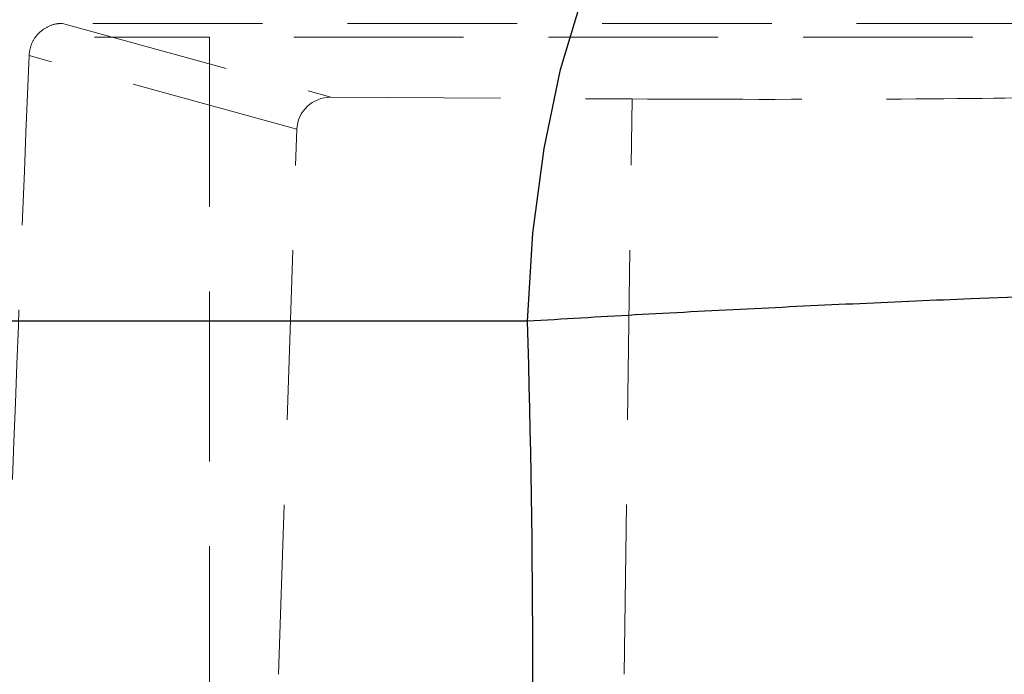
# Model space of a CAD drawing. Header units: millimetres. Extents: x 41 to 391, y 27 to 290.
# Tile 14 of 33: x 181.55 to 188.92, y 79.02 to 83.92. Entities that reach past the tile are written whole.
import ezdxf

# ---------------------------------------------------------------- set-up
doc = ezdxf.new("R2010")
doc.units = ezdxf.units.MM
doc.linetypes.add('HIDDEN', pattern=[1.905, 1.27, -0.635])

msp = doc.modelspace()

# ---------------------------------------------------------------- linework, layer by layer
at = {"color": 7, "linetype": 'HIDDEN', "lineweight": 18}
for p, q in [((181.87233, 83.8893), (183.87978, 83.33596)), ((190.98855, 83.8893), (181.87233, 83.8893)), ((180.20686, 83.78623), (182.97275, 83.78623)), ((182.97275, 83.78623), (182.97275, 74.26123)), ((192.49271, 83.78623), (182.97275, 83.78623)), ((183.62529, 83.09602), (181.6212, 83.64844)), ((183.87978, 83.33596), (186.13314, 83.32328)), ((186.074, 79.01728), (186.13314, 83.32328)), ((183.48701, 79.01728), (183.62529, 83.09602))]:
    msp.add_line(p, q, dxfattribs=at)
at = {"color": 7, "linetype": 'Continuous', "lineweight": 25, "flags": 128}
for points in [[(185.35093, 81.65931), (185.3919, 82.31893), (185.47478, 82.95258), (185.59736, 83.54314), (185.75629, 84.07463), (185.9473, 84.53266), (186.1652, 84.90486), (186.40412, 85.18115), (186.65757, 85.35405)], [(185.35093, 81.65931), (182.3119, 81.6601), (179.32151, 81.66088)]]:
    msp.add_lwpolyline(points, dxfattribs=at)
at = {"color": 7, "linetype": 'HIDDEN', "lineweight": 18}
msp.add_arc((182.68175, 81.78344), 4.03905, 89.348871, 175.045984, dxfattribs=at)
at = {"color": 7, "linetype": 'Continuous', "lineweight": 25}
for centre, radius, start, end in [((188.41674, 81.58397), 4.19075, 7.517457, 88.398375), ((187.99999, 81.37285), 4.19214, 7.160994, 88.365095)]:
    msp.add_arc(centre, radius, start, end, dxfattribs=at)
at = {"color": 7, "linetype": 'HIDDEN', "lineweight": 18}
for centre, major_axis, ratio, start_param, end_param in [((183.04076, 79.02718), (1.24603, 35.62646), 0.0446968, 1.442279, 1.5726374), ((183.88024, 83.08582), (0.25095, -0.04676), 0.9792181, 1.7530967, 3.2888398), ((187.0967, 83.35039), (2.44875, -0.00097), 0.0122114, 4.3079696, 5.903069)]:
    msp.add_ellipse(centre, major_axis=major_axis, ratio=ratio, start_param=start_param, end_param=end_param, dxfattribs=at)
at = {"color": 7, "linetype": 'Continuous', "lineweight": 25}
msp.add_ellipse((170.7565, 79.02718), major_axis=(0, 35.6265), ratio=0.4107738, start_param=4.6396336, end_param=4.7863377, dxfattribs=at)
at = {"color": 7, "linetype": 'HIDDEN', "lineweight": 18}
msp.add_open_spline([(181.6212, 83.64844), (181.62514, 83.67656), (181.63303, 83.7328), (181.67968, 83.80639), (181.74604, 83.86059), (181.81454, 83.88621), (181.85749, 83.8885), (181.87233, 83.8893)], degree=3, knots=[0, 0, 0, 0, 0.2216391, 0.4432939, 0.6644188, 0.8840508, 1, 1, 1, 1], dxfattribs=at)
at = {"color": 7, "linetype": 'Continuous', "lineweight": 25}
msp.add_open_spline([(192.15943, 81.89544), (192.1523, 81.89575), (192.03066, 81.90112), (191.73702, 81.90688), (191.18113, 81.90403), (190.50737, 81.89046), (189.67583, 81.8659), (188.7708, 81.83211), (187.83983, 81.79187), (186.99233, 81.75123), (186.14909, 81.707), (185.61699, 81.67521), (185.35093, 81.65931)], degree=3, knots=[0, 0, 0, 0, 0.0069129, 0.1179644, 0.2290149, 0.3389213, 0.4488265, 0.5875948, 0.690334, 0.7930729, 0.8965363, 1, 1, 1, 1], dxfattribs=at)

doc.saveas('drawing.dxf')
